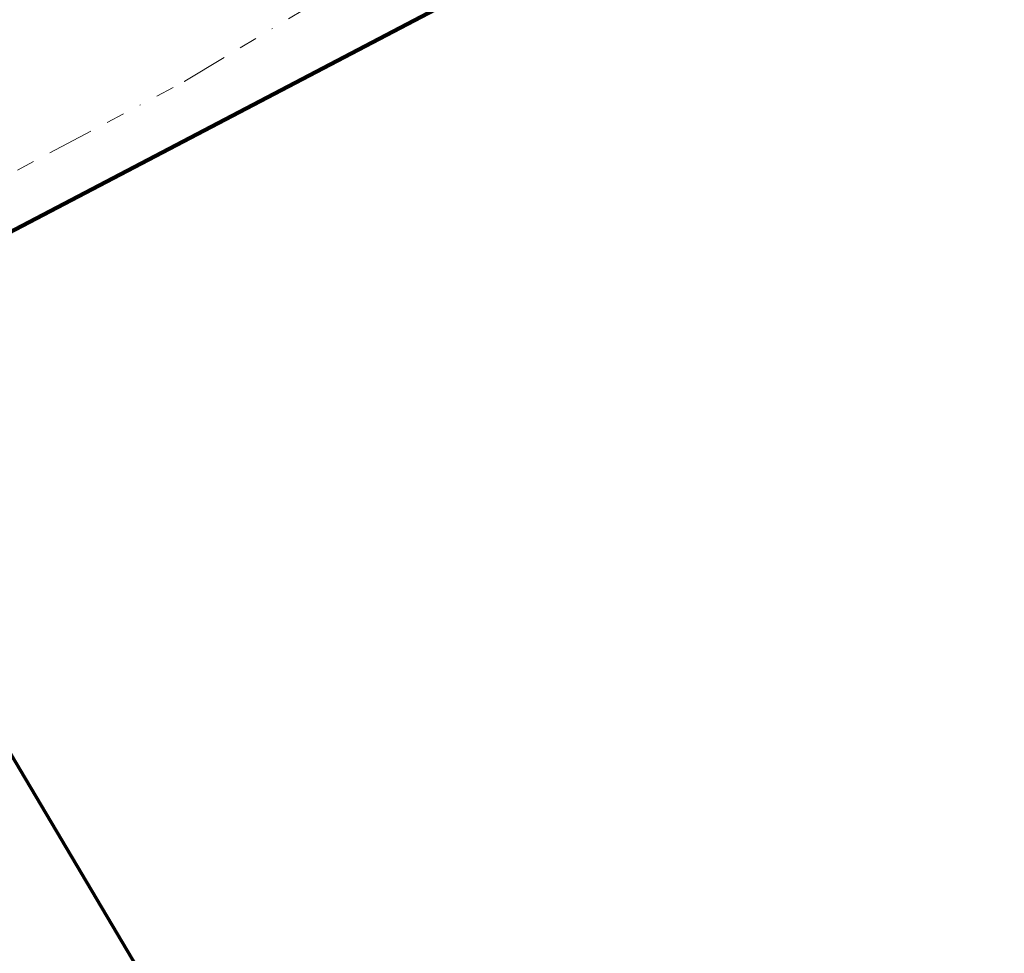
# Model space of a CAD drawing. Header units: metres. Extents: x 242122 to 243107, y 567823 to 568786.
# Tile 81 of 89: x 242532 to 242638, y 568501 to 568603. Entities that reach past the tile are written whole.
import ezdxf

# ---------------------------------------------------------------- set-up
doc = ezdxf.new("R2010")
doc.units = ezdxf.units.M
doc.linetypes.add('RI-OVERIG-SO', pattern=[17, 5, -2, 2, -2, 0, -2, 2, -2])
doc.layers.add('B-WA-OG-INFO_EIS VOORZORGSMAATREGEL-GV', color=7, linetype='Continuous', lineweight=70, true_color=0xfa194b)
for name, color, linetype, lineweight in [('B-WA-OG-INFO_ORIENTATIEPOLYGOON-GV', 7, 'Continuous', 70), ('B-WE-KL-DATA_KABELBED_KPN BV-G', 90, 'Continuous', 100), ('B-WE-RI-VRIJVERVAL_GEMEENTE TYNAARLO-G', 210, 'RI-OVERIG-SO', 18), ('B-WE-RI-VRIJVERVAL_HULPSTUK_GEMEENTE TYNAARLO-S', 210, 'Continuous', 18)]:
    doc.layers.add(name, color=color, linetype=linetype, lineweight=lineweight)
doc.styles.add('NLCS-ISO', font='NLCS-ISO.ttf')

# ---------------------------------------------------------------- blocks, each defined once
blk = doc.blocks.new('SRI-HULP_OVERIG-SO')
at = {"color": 0, "linetype": 'ByBlock', "lineweight": 18}
for points in [[(-0.14, 0.14), (0.14, -0.14)], [(0.14, 0.14), (-0.14, -0.14)]]:
    blk.add_lwpolyline(points, dxfattribs=at)
at = {"color": 0, "linetype": 'ByBlock', "lineweight": 18, "style": 'NLCS-ISO', "flags": 1}
for tag, p in [('TYPE', (1.5, 0)), ('OMSCHRIJVING', (1.5, -3)), ('LABEL', (1.5, -1.5))]:
    blk.add_attdef(tag, p, '', height=1, dxfattribs=at)

msp = doc.modelspace()

# ---------------------------------------------------------------- linework, layer by layer
at = {"layer": 'B-WA-OG-INFO_EIS VOORZORGSMAATREGEL-GV'}
msp.add_lwpolyline([(242430.516, 568248.248), (242400.498, 568317.023), (242539.317, 568384.982), (242515.844, 568427.317), (242474.782, 568558.454), (242416.686, 568656.536), (242399.477, 568646.343), (242384.409, 568672.369), (242444.987, 568707.443), (242460.056, 568681.418), (242442.85, 568671.226), (242565.688, 568463.851), (242751.967, 568556.271)], dxfattribs=at)
at = {"layer": 'B-WA-OG-INFO_ORIENTATIEPOLYGOON-GV'}
msp.add_lwpolyline([(242751.967, 568556.271), (242565.688, 568463.851), (242442.85, 568671.226), (242460.056, 568681.418), (242444.987, 568707.443), (242384.409, 568672.369), (242399.477, 568646.343), (242416.686, 568656.536), (242474.782, 568558.454), (242515.844, 568427.317), (242539.317, 568384.982), (242400.498, 568317.023), (242430.516, 568248.248), (242303.944, 568199.794), (242325.606, 568144.321), (242183.26, 568088.734), (242295.105, 568006.717), (242295.17, 568006.649), (242357.548, 568062.526), (242331.727, 568128.648), (242468.882, 568171.376), (242541.371, 568017.685), (242914.445, 568112.908)], dxfattribs=at)
at = {"layer": 'B-WE-KL-DATA_KABELBED_KPN BV-G'}
msp.add_lwpolyline([(242767.707, 568703.691), (242759.618, 568699.555), (242701.849, 568669.292), (242643.062, 568638.496), (242586.395, 568608.812), (242518.945, 568573.478), (242510.469, 568569.029), (242515.497, 568559.549), (242524.004, 568543.94)], dxfattribs=at)
at = {"layer": 'B-WE-RI-VRIJVERVAL_GEMEENTE TYNAARLO-G'}
for points in [[(242549.45, 568595.86), (242588.51, 568619.31)], [(242504.674, 568572.058), (242549.45, 568595.86)]]:
    msp.add_lwpolyline(points, dxfattribs=at)

# ---------------------------------------------------------------- block references
at = {"layer": 'B-WE-RI-VRIJVERVAL_HULPSTUK_GEMEENTE TYNAARLO-S', "xscale": 0.2, "yscale": 0.2, "zscale": 0.2}
msp.add_blockref('SRI-HULP_OVERIG-SO', (242549.45, 568595.86), dxfattribs=at)

doc.saveas('drawing.dxf')
